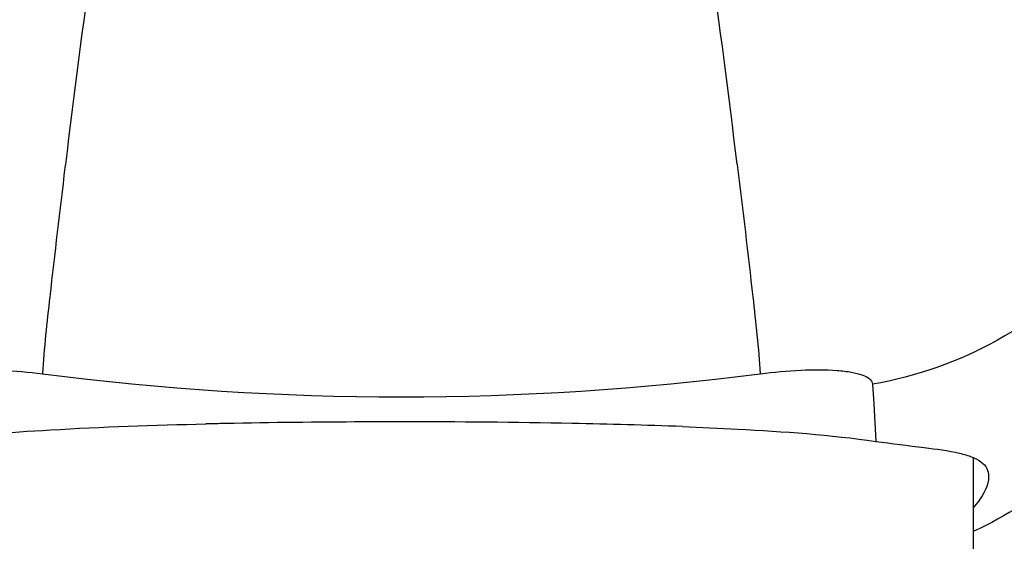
# Model space of a CAD drawing. Header units: millimetres. Extents: x 200 to 737, y 223 to 739.
# Tile 12 of 15: x 365 to 386, y 677 to 688. Entities that reach past the tile are written whole.
import ezdxf

# ---------------------------------------------------------------- set-up
doc = ezdxf.new("R2010")
doc.units = ezdxf.units.MM
doc.header["$LTSCALE"] = 65.395
doc.layers.get('0').update_dxf_attribs({"linetype": 'CONTINUOUS'})

msp = doc.modelspace()

# ---------------------------------------------------------------- linework, layer by layer
at = {"color": 9, "linetype": 'CONTINUOUS'}
for p, q in [((366.059, 684.959), (366.051, 684.893)), ((380.072, 684.959), (380.08, 684.893)), ((382.895, 680.373), (382.919, 679.964)), ((382.919, 679.965), (382.965, 679.18))]:
    msp.add_line(p, q, dxfattribs=at)
at = {"color": 7, "linetype": 'CONTINUOUS'}
msp.add_line((385.001, 675.809), (385.001, 678.839), dxfattribs=at)
at = {"color": 9, "linetype": 'CONTINUOUS'}
for centre, radius, start, end in [((784.867, 633.228), 421.99, 172.36106, 172.95854), ((-38.708, 633.232), 421.963, 7.04147, 7.63899), ((373.066, 738.694), 58.585, 262.65772, 277.34228)]:
    msp.add_arc(centre, radius, start, end, dxfattribs=at)
at = {"color": 7, "linetype": 'CONTINUOUS'}
for centre, radius, start, end in [((372.25, 536.94), 142.64, 91.14521, 91.3086), ((372.848, 504.794), 174.792, 90.18871, 91.13045), ((373.064, 474.812), 204.774, 89.99962, 90.22168), ((373.096, 488.022), 191.565, 88.94209, 90.00904), ((374.283, 555.808), 123.768, 87.84927, 88.91225)]:
    msp.add_arc(centre, radius, start, end, dxfattribs=at)
at = {"color": 9, "linetype": 'CONTINUOUS'}
for points, knots in [([(379.51, 689.323), (380.78, 689.355), (383.134, 689.346), (385.904, 689.156), (387.706, 688.866), (388.544, 688.658), (389.044, 688.453), (389.334, 688.29), (389.505, 688.101), (389.51, 687.976)], [0, 0, 0, 0, 0.36999, 0.685149, 0.807627, 0.901015, 0.936185, 0.963797, 1, 1, 1, 1]), ([(389.51, 687.976), (389.508, 687.082), (389.174, 685.27), (387.746, 682.903), (385.575, 681.149), (383.804, 680.529), (382.895, 680.373)], [0, 0, 0, 0, 0.246332, 0.494701, 0.74607, 1, 1, 1, 1]), ([(366.051, 684.893), (365.941, 683.994), (365.774, 682.561), (365.615, 681.126), (365.579, 680.589)], [0, 0, 0, 0, 0.62727, 1, 1, 1, 1]), ([(380.08, 684.893), (380.191, 683.994), (380.358, 682.561), (380.517, 681.126), (380.553, 680.589)], [0, 0, 0, 0, 0.62727, 1, 1, 1, 1]), ([(389.627, 684.471), (389.625, 682.994), (388.743, 679.971), (386.354, 677.926), (385.006, 677.304)], [0, 0, 0, 0, 0.498542, 1, 1, 1, 1]), ([(363.236, 680.373), (363.242, 680.466), (363.438, 680.575), (363.691, 680.629), (364.128, 680.681), (364.762, 680.673), (365.296, 680.625), (365.579, 680.589)], [0, 0, 0, 0, 0.114856, 0.214024, 0.339321, 0.648157, 1, 1, 1, 1]), ([(380.553, 680.589), (380.835, 680.625), (381.37, 680.673), (382.004, 680.681), (382.441, 680.629), (382.694, 680.575), (382.89, 680.466), (382.895, 680.373)], [0, 0, 0, 0, 0.351888, 0.660769, 0.786041, 0.885167, 1, 1, 1, 1])]:
    msp.add_open_spline(points, degree=3, knots=knots, dxfattribs=at)
at = {"color": 7, "linetype": 'CONTINUOUS'}
for points, knots in [([(363.167, 679.18), (364.022, 679.303), (365.965, 679.452), (367.91, 679.519), (368.993, 679.543)], [0, 0, 0, 0, 0.443576, 1, 1, 1, 1]), ([(378.928, 679.489), (379.312, 679.474), (380.66, 679.412), (382.009, 679.317), (382.964, 679.18)], [0, 0, 0, 0, 0.284807, 1, 1, 1, 1]), ([(382.964, 679.18), (383.3, 679.133), (383.883, 679.062), (384.559, 678.977), (384.957, 678.866), (385.158, 678.766), (385.291, 678.624), (385.316, 678.505), (385.316, 678.448)], [0, 0, 0, 0, 0.391191, 0.678136, 0.783583, 0.866609, 0.934235, 1, 1, 1, 1]), ([(385.316, 678.448), (385.316, 678.402), (385.276, 678.161), (385.13, 677.955), (385.006, 677.806)], [0, 0, 0, 0, 0.193732, 1, 1, 1, 1])]:
    msp.add_open_spline(points, degree=3, knots=knots, dxfattribs=at)

doc.saveas('drawing.dxf')
